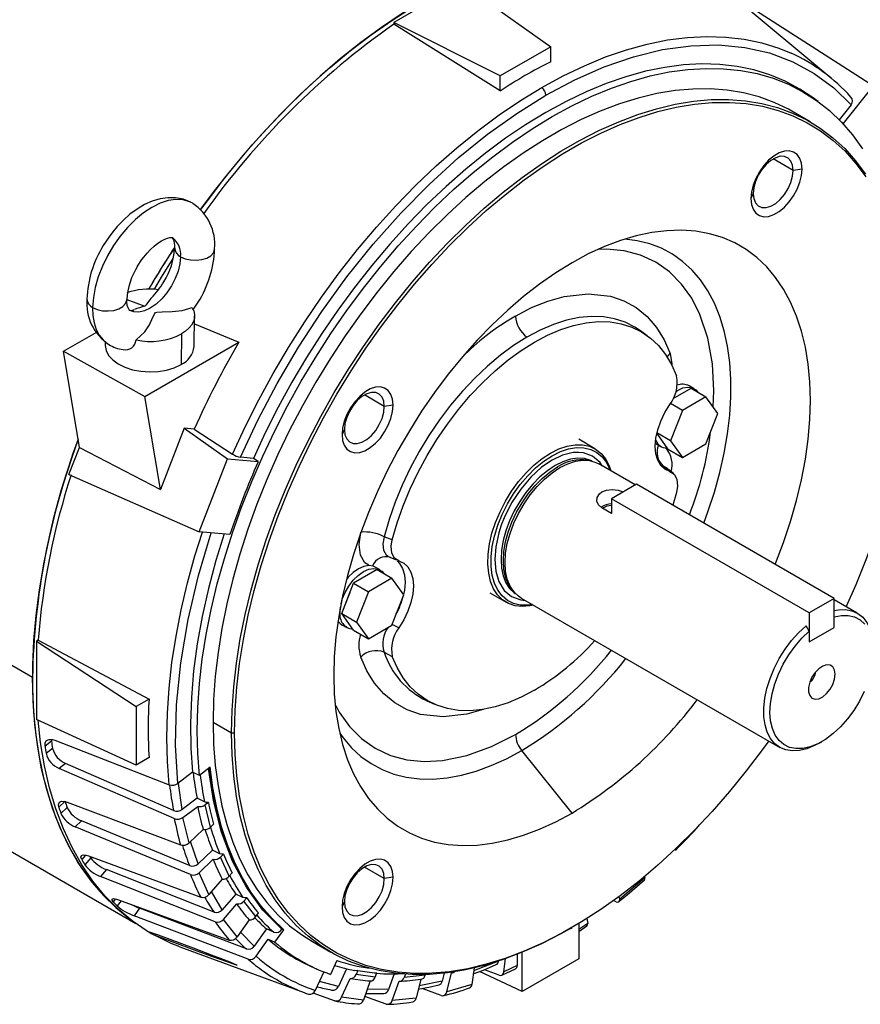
# Model space of a CAD drawing. Header units: inches. Extents: x 0 to 66, y 0 to 51.
# Tile 19 of 22: x 54.8 to 62.2, y 28.3 to 37. Entities that reach past the tile are written whole.
import ezdxf

# ---------------------------------------------------------------- set-up
doc = ezdxf.new("R2010")
doc.units = ezdxf.units.IN
doc.header["$LTSCALE"] = 6
doc.header["$MEASUREMENT"] = 0

msp = doc.modelspace()

# ---------------------------------------------------------------- linework, layer by layer
for p, q in [((58.6989, 37.3501), (58.0984, 37.0034)), ((58.6989, 37.3501), (59.4902, 36.7882)), ((61.9828, 36.5045), (61.0807, 37.2564)), ((61.2317, 37.1586), (62.3528, 36.441)), ((59.0414, 36.5291), (58.0984, 37.0034)), ((58.0984, 37.0034), (58.0984, 36.987)), ((59.0414, 36.3958), (58.0984, 36.987)), ((59.4902, 36.7882), (59.0414, 36.5291)), ((59.4902, 36.6549), (59.4902, 36.7882)), ((59.0414, 36.3958), (59.0414, 36.5291)), ((62.082, 36.1042), (62.3528, 36.441)), ((61.8601, 36.3019), (61.808, 36.3398)), ((62.1537, 36.2743), (62.0466, 36.1411)), ((61.7901, 36.1225), (61.6273, 36.2165)), ((61.6399, 35.6917), (61.4631, 35.7937)), ((61.718, 35.7037), (61.6399, 35.6917)), ((61.2864, 35.4876), (61.2655, 35.4425)), ((55.7325, 34.5478), (55.8916, 34.4893)), ((56.3183, 34.4517), (56.365, 34.5231)), ((56.3285, 34.131), (56.3326, 34.4019)), ((56.3316, 34.333), (56.7256, 34.1683)), ((55.1704, 34.0881), (55.4595, 34.255)), ((56.2173, 34.2416), (56.2132, 33.9707)), ((60.3466, 34.2264), (60.2855, 34.271)), ((55.5416, 34.1692), (55.5412, 34.143)), ((55.8931, 33.6878), (56.7256, 34.1683)), ((55.1704, 34.0881), (55.8931, 33.6878)), ((55.313, 33.2365), (55.1704, 34.0881)), ((60.7622, 33.7566), (60.7177, 33.7823)), ((58.0149, 33.599), (57.8381, 33.7011)), ((60.5772, 33.6689), (60.7358, 33.7605)), ((60.7358, 33.7605), (60.8666, 33.685)), ((56.0311, 32.8638), (55.8931, 33.6878)), ((58.093, 33.6111), (58.0149, 33.599)), ((60.6577, 33.5644), (60.5515, 33.6256)), ((60.8666, 33.685), (60.6577, 33.5644)), ((60.9711, 33.5363), (60.8666, 33.685)), ((60.6577, 33.5644), (60.5532, 33.2951)), ((60.8666, 33.2671), (60.9711, 33.5363)), ((50.9055, 33.5035), (54.8965, 31.1995)), ((56.2416, 33.4064), (56.0311, 32.8638)), ((56.3307, 33.3984), (56.2416, 33.4064)), ((56.2416, 33.4064), (56.6243, 33.134)), ((56.3307, 33.3984), (56.6697, 33.177)), ((57.6614, 33.3949), (57.6405, 33.3498)), ((60.4304, 33.3592), (60.5268, 33.222)), ((60.5532, 33.2951), (60.4318, 33.3652)), ((59.8817, 33.2249), (59.7383, 33.3077)), ((60.4179, 33.2737), (60.4224, 33.2709)), ((60.4226, 33.2708), (60.467, 33.2452)), ((60.5532, 33.2951), (60.6577, 33.1464)), ((60.6577, 33.1464), (60.8666, 33.2671)), ((55.2197, 32.9961), (55.313, 33.2365)), ((55.313, 33.2365), (56.0311, 32.8638)), ((60.5268, 33.222), (60.6577, 33.1464)), ((56.3737, 32.4883), (56.6243, 33.134)), ((56.6243, 33.134), (56.8971, 33.1097)), ((56.8542, 33.1387), (56.7398, 33.149)), ((56.8971, 33.1097), (56.8542, 33.1387)), ((59.8444, 33.1179), (59.8205, 33.1227)), ((60.2404, 32.9037), (59.9158, 33.0911)), ((55.2197, 32.9961), (56.3737, 32.4883)), ((60.4858, 33.0703), (60.4661, 33.0769)), ((60.4858, 33.0703), (60.5468, 33.023)), ((60.5164, 33.0526), (60.4858, 33.0703)), ((60.5781, 33.0062), (60.5152, 33.0556)), ((60.517, 33.0541), (60.517, 33.0536)), ((60.2493, 32.9088), (60.0284, 32.7812)), ((62.003, 31.8965), (60.2493, 32.9088)), ((60.6045, 32.8377), (60.5718, 32.7227)), ((61.782, 31.7689), (60.0284, 32.7812)), ((60.0284, 32.7812), (60.0284, 32.6513)), ((60.0284, 32.6513), (59.9437, 32.7002)), ((56.6465, 32.4639), (56.3737, 32.4883)), ((58.0858, 32.4155), (58.013, 32.4444)), ((58.0429, 32.2679), (58.0447, 32.2718)), ((58.0447, 32.2717), (58.1212, 32.2403)), ((57.9519, 32.1534), (57.743, 32.0328)), ((57.9784, 32.1495), (57.934, 32.1751)), ((57.9519, 32.1534), (58.0827, 32.0779)), ((58.0827, 32.0779), (57.8738, 31.9572)), ((58.1872, 31.9292), (58.0827, 32.0779)), ((57.6385, 31.7635), (57.743, 32.0328)), ((57.743, 32.0328), (57.8738, 31.9572)), ((57.8738, 31.9572), (57.7693, 31.688)), ((59.1532, 31.9669), (59.1694, 31.9486)), ((58.0827, 31.66), (58.1872, 31.9292)), ((58.952, 31.9455), (59.0953, 31.8628)), ((59.1748, 31.9411), (59.1793, 31.938)), ((59.2283, 31.9002), (61.5209, 30.5768)), ((62.003, 31.8965), (61.782, 31.7689)), ((62.003, 31.6409), (62.003, 31.8965)), ((62.2083, 31.7676), (62.003, 31.8861)), ((50.8884, 31.858), (55.8131, 29.015)), ((57.6219, 31.7732), (57.6176, 31.7758)), ((57.6219, 31.7732), (57.6255, 31.8199)), ((57.6385, 31.7635), (57.7693, 31.688)), ((57.743, 31.6149), (57.6385, 31.7635)), ((57.7693, 31.688), (57.8738, 31.5393)), ((61.782, 31.7689), (61.782, 31.5133)), ((57.6386, 31.6638), (57.6831, 31.6381)), ((57.743, 31.6149), (57.8738, 31.5393)), ((57.8738, 31.5393), (58.0827, 31.66)), ((58.1435, 31.6357), (58.0861, 31.6669)), ((61.782, 31.6059), (61.7541, 31.6551)), ((61.782, 31.5133), (62.003, 31.6409)), ((54.9457, 31.5264), (54.9315, 31.5182)), ((54.9315, 31.5182), (55.8138, 30.9387)), ((54.9315, 31.5182), (54.9315, 30.8248)), ((54.9457, 31.5264), (55.9293, 31.0054)), ((61.782, 31.5133), (61.782, 31.5133)), ((58.013, 31.4217), (58.0858, 31.3837)), ((55.9293, 31.0054), (55.8138, 30.9387)), ((58.3915, 30.99), (58.4606, 30.9594)), ((55.8138, 30.9387), (55.8138, 30.4205)), ((55.8138, 30.4205), (54.9315, 30.8248)), ((56.4972, 30.8009), (56.6601, 30.7069)), ((55.094, 30.6415), (56.1088, 30.2453)), ((56.6601, 30.7069), (56.6879, 30.7069)), ((55.0645, 30.631), (55.0072, 30.5874)), ((55.074, 30.5675), (55.0167, 30.524)), ((61.8647, 30.6108), (61.8925, 30.6269)), ((55.9293, 30.4872), (55.8138, 30.4205)), ((59.6792, 29.9943), (59.2338, 30.5484)), ((55.1886, 30.4346), (55.1313, 30.391)), ((56.1534, 29.9457), (55.1313, 30.391)), ((56.147, 30.017), (55.1886, 30.4346)), ((56.4723, 30.4019), (56.376, 30.3287)), ((56.3157, 30.3556), (56.1855, 30.2567)), ((56.376, 30.3287), (56.3157, 30.3556)), ((56.2241, 30.0264), (56.1898, 30.2565)), ((56.3561, 30.1267), (56.2241, 30.0264)), ((56.4208, 30.0948), (56.3561, 30.1267)), ((55.1846, 30.0994), (55.1294, 30.0468)), ((55.2033, 30.0438), (55.1481, 29.9913)), ((55.2021, 30.0915), (56.2086, 29.7119)), ((56.2304, 29.955), (56.3606, 30.054)), ((56.4555, 30.0881), (56.4275, 30.0668)), ((56.4742, 29.8692), (56.4275, 30.0668)), ((56.2837, 29.7295), (56.2304, 29.955)), ((55.331, 29.9246), (55.2758, 29.872)), ((56.2968, 29.4494), (55.2758, 29.872)), ((56.2884, 29.5283), (55.331, 29.9246)), ((56.4742, 29.8692), (56.5011, 29.8949)), ((56.4091, 29.8489), (56.2837, 29.7295)), ((56.364, 29.5443), (56.2974, 29.7426)), ((55.3667, 29.6221), (55.3329, 29.5827)), ((55.412, 29.5967), (55.3603, 29.5364)), ((55.3918, 29.6156), (56.3874, 29.2492)), ((56.4911, 29.6653), (56.364, 29.5443)), ((56.556, 29.6344), (56.4911, 29.6653)), ((56.5903, 29.6294), (56.5634, 29.6037)), ((56.6399, 29.4346), (56.5634, 29.6037)), ((56.3725, 29.4653), (56.4978, 29.5847)), ((58.0149, 29.413), (57.8381, 29.515)), ((55.5518, 29.493), (55.5001, 29.4327)), ((56.5169, 29.0305), (55.5001, 29.4327)), ((56.5053, 29.1158), (55.5518, 29.493)), ((56.4598, 29.2722), (56.3725, 29.4653)), ((56.6399, 29.4346), (56.6652, 29.464)), ((58.093, 29.425), (58.0149, 29.413)), ((60.3235, 29.4215), (60.1016, 29.2318)), ((60.3206, 29.4301), (60.3235, 29.4215)), ((56.5772, 29.4091), (56.4598, 29.2722)), ((56.5785, 29.1374), (56.4828, 29.2991)), ((56.6976, 29.2762), (56.5785, 29.1374)), ((56.7623, 29.2462), (56.6976, 29.2762)), ((56.7962, 29.2427), (56.7709, 29.2132)), ((60.1016, 29.2318), (60.0981, 29.2554)), ((55.6314, 29.2331), (55.6126, 29.2066)), ((55.6812, 29.2174), (55.6482, 29.1707)), ((55.6585, 29.2257), (56.6405, 28.8689)), ((56.5902, 29.052), (56.7076, 29.1889)), ((56.8754, 29.0767), (56.7709, 29.2132)), ((57.6614, 29.2089), (57.6405, 29.1638)), ((60.0712, 29.2084), (60.0429, 29.2199)), ((55.7342, 29.0743), (55.7727, 29.0449)), ((55.8456, 29.1503), (55.7987, 29.0838)), ((56.8082, 28.6991), (55.7987, 29.0838)), ((56.7923, 28.7896), (55.8456, 29.1503)), ((56.8754, 29.0767), (56.8983, 29.1092)), ((56.7094, 28.8961), (56.5902, 29.052)), ((56.8161, 29.0471), (56.7094, 28.8961)), ((59.6658, 28.9718), (59.6797, 28.9798)), ((59.8179, 29.0162), (59.7391, 28.962)), ((59.7391, 29.0148), (59.7391, 28.7022)), ((59.7391, 28.9435), (59.8117, 28.994)), ((59.8115, 29.0593), (59.8179, 29.0162)), ((55.9825, 28.9087), (55.9889, 28.9215)), ((56.8623, 28.8158), (56.7401, 28.9395)), ((56.9704, 28.9689), (56.8623, 28.8158)), ((57.0349, 28.9398), (56.9704, 28.9689)), ((57.0454, 28.8489), (57.1243, 28.9606)), ((57.1097, 28.9683), (57.1074, 28.9649)), ((57.1097, 28.9683), (57.1243, 28.9606)), ((56.2038, 28.8084), (57.306, 28.4032)), ((56.8783, 28.7253), (56.9849, 28.8763)), ((56.9849, 28.8763), (57.0454, 28.8489)), ((57.3776, 28.8551), (57.5405, 28.7611)), ((59.1926, 28.7418), (59.1926, 28.6423)), ((59.238, 28.4129), (59.238, 28.7601)), ((57.3612, 28.6369), (57.4201, 28.6108)), ((57.5953, 28.6886), (57.538, 28.5645)), ((59.0264, 28.681), (58.807, 28.5945)), ((59.0265, 28.682), (59.0264, 28.681)), ((59.0756, 28.5877), (59.0904, 28.7037)), ((59.1926, 28.6423), (59.0756, 28.5877)), ((59.7391, 28.7022), (59.238, 28.4129)), ((57.4789, 28.5863), (57.4031, 28.4222)), ((57.6804, 28.6144), (57.6081, 28.4577)), ((57.7812, 28.5993), (57.7646, 28.5632)), ((57.935, 28.541), (57.7646, 28.5632)), ((57.935, 28.541), (57.9479, 28.5776)), ((58.1011, 28.5702), (58.0518, 28.4301)), ((58.202, 28.5659), (58.1922, 28.5382)), ((58.3769, 28.5564), (58.1922, 28.5382)), ((58.3769, 28.5564), (58.3785, 28.5629)), ((58.5454, 28.575), (58.5285, 28.5051)), ((58.57, 28.4092), (58.6108, 28.5775)), ((58.8105, 28.6214), (58.792, 28.4758)), ((59.238, 28.4129), (58.8593, 28.5894)), ((59.0323, 28.5571), (58.9021, 28.6059)), ((59.0562, 28.5574), (59.1779, 28.6146)), ((57.6081, 28.4577), (57.4399, 28.5017)), ((57.6355, 28.3614), (57.713, 28.5292)), ((57.8899, 28.5061), (57.8301, 28.336)), ((58.086, 28.3332), (58.1458, 28.5033)), ((58.3376, 28.5223), (58.2969, 28.354)), ((58.5285, 28.5051), (58.3234, 28.4637)), ((58.792, 28.4758), (58.57, 28.4092)), ((57.5744, 28.3295), (57.3844, 28.3988)), ((58.0304, 28.3004), (57.8417, 28.3689)), ((58.0518, 28.4301), (57.8639, 28.4322)), ((58.5204, 28.3769), (58.3509, 28.439)), ((57.8301, 28.336), (57.6355, 28.3614)), ((58.2969, 28.354), (58.086, 28.3332))]:
    msp.add_line(p, q)
at = {"flags": 128}
for points in [[(58.3569, 37.1944), (58.1727, 37.0824), (57.9889, 36.9594), (57.8063, 36.8257), (57.6252, 36.6817), (57.4461, 36.5278), (57.2697, 36.3645), (57.0963, 36.1922), (56.9265, 36.0115), (56.7608, 35.8227), (56.5996, 35.6265), (56.4433, 35.4235), (56.3862, 35.3457)], [(56.3868, 35.3449), (56.5214, 35.525), (56.6802, 35.7247), (56.8436, 35.9171), (57.0114, 36.1019), (57.183, 36.2784), (57.3579, 36.4462), (57.5356, 36.6048), (57.7157, 36.7537), (57.8976, 36.8926), (58.0808, 37.0209), (58.2648, 37.1385)], [(59.4108, 36.4268), (59.6003, 36.5299), (59.7892, 36.6202), (59.9768, 36.6975), (60.1626, 36.7613), (60.346, 36.8116), (60.5263, 36.8481), (60.7029, 36.8708), (60.8754, 36.8795), (61.0431, 36.8743), (61.2055, 36.8552), (61.3621, 36.8222), (61.5123, 36.7754), (61.6216, 36.7309)], [(59.4468, 36.3583), (59.7049, 36.4955), (59.9643, 36.6096), (60.2232, 36.6989), (60.4808, 36.7622), (60.7326, 36.7976), (60.9766, 36.8046), (61.2101, 36.7828), (61.4311, 36.7327), (61.6378, 36.655), (61.8272, 36.5519), (61.9994, 36.4244), (62.1537, 36.2743)], [(56.376, 30.3287), (56.3614, 30.5232), (56.3567, 30.724), (56.3618, 30.9305), (56.3768, 31.1421), (56.4017, 31.358), (56.4362, 31.5776), (56.4804, 31.8002), (56.5341, 32.0252), (56.5972, 32.2517), (56.6693, 32.4792), (56.7504, 32.7068), (56.8401, 32.9339), (56.9382, 33.1597), (57.0443, 33.3836), (57.1581, 33.6048), (57.2793, 33.8226), (57.4075, 34.0364), (57.5423, 34.2455), (57.6832, 34.4492), (57.8299, 34.6469), (57.9818, 34.838), (58.1385, 35.0218), (58.2995, 35.1979), (58.4642, 35.3655), (58.6322, 35.5243), (58.803, 35.6737), (58.9759, 35.8132), (59.1505, 35.9425), (59.3262, 36.061), (59.5025, 36.1685), (59.6787, 36.2645), (59.8544, 36.3488), (60.029, 36.4212), (60.2019, 36.4813), (60.3727, 36.5291), (60.5407, 36.5643), (60.7054, 36.5868), (60.8664, 36.5966), (61.0231, 36.5937), (61.175, 36.578), (61.3217, 36.5496), (61.4626, 36.5086), (61.5974, 36.4551), (61.7256, 36.3894), (61.8468, 36.3115), (61.9606, 36.2217), (62.0667, 36.1204), (62.1648, 36.0078), (62.2545, 35.8842)], [(61.808, 36.3398), (61.6979, 36.413), (61.569, 36.4822), (61.4332, 36.5387), (61.2911, 36.5824), (61.143, 36.6132), (60.9894, 36.6308), (60.8308, 36.6354), (60.6677, 36.6268), (60.5007, 36.6051), (60.3303, 36.5703), (60.1571, 36.5226), (59.9815, 36.4621), (59.8042, 36.3891), (59.6258, 36.3037), (59.4468, 36.2062), (59.2678, 36.097), (59.0893, 35.9764), (58.912, 35.8447), (58.7365, 35.7025), (58.5632, 35.5502), (58.3928, 35.3882), (58.2258, 35.2171), (58.0628, 35.0374), (57.9042, 34.8498), (57.7506, 34.6548), (57.6025, 34.4531), (57.4603, 34.2452), (57.3246, 34.032), (57.1957, 33.814), (57.0741, 33.592), (56.9601, 33.3666), (56.8542, 33.1387)], [(61.6273, 36.2165), (61.5969, 36.2336), (61.4704, 36.2946), (61.3376, 36.3433), (61.1987, 36.3797), (61.0543, 36.4035), (60.9049, 36.4147), (60.7509, 36.4132), (60.5928, 36.3991), (60.4311, 36.3724), (60.2664, 36.3331), (60.0993, 36.2815), (59.9301, 36.2177), (59.7596, 36.1418), (59.5883, 36.0542), (59.4166, 35.9552), (59.2453, 35.8449), (59.0748, 35.7239), (58.9056, 35.5925), (58.7385, 35.4511), (58.5738, 35.3002), (58.4121, 35.1402), (58.254, 34.9718), (58.1, 34.7955), (57.9506, 34.6117), (57.8062, 34.4212), (57.6673, 34.2246), (57.5345, 34.0224), (57.408, 33.8154), (57.2884, 33.6042), (57.176, 33.3895), (57.0712, 33.1721), (56.9743, 32.9525), (56.8857, 32.7316), (56.8056, 32.5101), (56.7343, 32.2887), (56.672, 32.068), (56.619, 31.8489), (56.5753, 31.632), (56.5413, 31.4181), (56.5168, 31.2078), (56.5021, 31.0019), (56.4972, 30.8009)], [(56.6697, 33.177), (56.7814, 33.4183), (56.9015, 33.657), (57.0299, 33.8922), (57.166, 34.1231), (57.3093, 34.3491), (57.4596, 34.5693), (57.6161, 34.7831), (57.7785, 34.9897), (57.9462, 35.1886), (58.1187, 35.379), (58.2954, 35.5603), (58.4757, 35.7319), (58.659, 35.8933), (58.8448, 36.044), (59.0325, 36.1834), (59.2213, 36.3111), (59.4108, 36.4268)], [(56.6601, 30.7069), (56.665, 30.9079), (56.6797, 31.1138), (56.7041, 31.3241), (56.7382, 31.538), (56.7818, 31.7549), (56.8349, 31.974), (56.8971, 32.1947), (56.9684, 32.4161), (57.0485, 32.6376), (57.1372, 32.8585), (57.234, 33.0781), (57.3389, 33.2955), (57.4513, 33.5102), (57.5709, 33.7214), (57.6973, 33.9284), (57.8302, 34.1305), (57.969, 34.3272), (58.1134, 34.5177), (58.2629, 34.7014), (58.4169, 34.8778), (58.575, 35.0462), (58.7366, 35.2061), (58.9013, 35.3571), (59.0685, 35.4985), (59.2376, 35.6299), (59.4081, 35.7509), (59.5795, 35.8611), (59.7511, 35.9602), (59.9225, 36.0478), (60.093, 36.1237), (60.2621, 36.1875), (60.4293, 36.2391), (60.594, 36.2784), (60.7556, 36.3051), (60.9137, 36.3192), (61.0677, 36.3207), (61.2172, 36.3095), (61.3616, 36.2857), (61.5004, 36.2493), (61.6333, 36.2006), (61.7597, 36.1396), (61.8794, 36.0665), (61.9918, 35.9816), (62.0966, 35.8851), (62.1934, 35.7774), (62.2821, 35.6589)], [(56.7398, 33.149), (56.8942, 33.4772), (57.0664, 33.8035), (57.2558, 34.1254), (57.4625, 34.4417), (57.6834, 34.7469), (57.917, 35.0383), (58.1609, 35.313), (58.4127, 35.5683), (58.6704, 35.8025), (58.9292, 36.0121), (59.1887, 36.1976), (59.4468, 36.3583)], [(56.6879, 30.7069), (56.6928, 30.9069), (56.7074, 31.1119), (56.7318, 31.3212), (56.7657, 31.5342), (56.8091, 31.75), (56.8619, 31.9681), (56.9239, 32.1878), (56.9949, 32.4082), (57.0746, 32.6287), (57.1628, 32.8486), (57.2592, 33.0671), (57.3636, 33.2835), (57.4754, 33.4972), (57.5945, 33.7074), (57.7204, 33.9135), (57.8526, 34.1147), (57.9908, 34.3104), (58.1345, 34.5001), (58.2833, 34.6829), (58.4366, 34.8585), (58.594, 35.0261), (58.7549, 35.1853), (58.9188, 35.3355), (59.0852, 35.4763), (59.2535, 35.6071), (59.4232, 35.7275), (59.5938, 35.8373), (59.7646, 35.9359), (59.9352, 36.0231), (60.1049, 36.0986), (60.2733, 36.1621), (60.4397, 36.2135), (60.6036, 36.2525), (60.7645, 36.2791), (60.9219, 36.2932), (61.0752, 36.2947), (61.2239, 36.2835), (61.3676, 36.2598), (61.5058, 36.2237), (61.6381, 36.1751), (61.764, 36.1144), (61.883, 36.0417), (61.9949, 35.9571), (62.0992, 35.8611), (62.1957, 35.754), (62.2839, 35.636)], [(61.718, 35.7037), (61.7131, 35.7552), (61.6984, 35.7987), (61.6748, 35.8324), (61.6431, 35.8547), (61.6049, 35.8647), (61.5617, 35.862), (61.5154, 35.8466), (61.4681, 35.8193), (61.4218, 35.7812), (61.3786, 35.7341), (61.3403, 35.6799), (61.3087, 35.621), (61.285, 35.5601), (61.2704, 35.4997), (61.2655, 35.4425)], [(61.6399, 35.6917), (61.6348, 35.7375), (61.6197, 35.7748), (61.5955, 35.8014), (61.5636, 35.8156), (61.5258, 35.8167), (61.4845, 35.8046), (61.4418, 35.78), (61.4005, 35.7443), (61.3627, 35.6996), (61.3308, 35.6486), (61.3066, 35.5941), (61.2915, 35.5394), (61.2864, 35.4876)], [(61.2655, 35.4425), (61.2704, 35.391), (61.285, 35.3475), (61.3087, 35.3138), (61.3403, 35.2915), (61.3786, 35.2815), (61.4218, 35.2842), (61.4681, 35.2996), (61.5154, 35.3269), (61.5617, 35.365), (61.6049, 35.4121), (61.6431, 35.4663), (61.6748, 35.5252), (61.6984, 35.5862), (61.7131, 35.6466), (61.718, 35.7037)], [(61.2864, 35.4876), (61.2915, 35.4417), (61.3066, 35.4044), (61.3308, 35.3779), (61.3627, 35.3636), (61.4005, 35.3625), (61.4418, 35.3747), (61.4845, 35.3993), (61.5258, 35.4349), (61.5636, 35.4796), (61.5955, 35.5306), (61.6197, 35.5851), (61.6348, 35.6398), (61.6399, 35.6917)], [(56.3005, 35.409), (56.297, 35.4112), (56.2342, 35.436), (56.164, 35.4493), (56.0973, 35.45), (56.0282, 35.4399), (55.9583, 35.4191), (55.8893, 35.3883), (55.8228, 35.3489), (55.7604, 35.3029), (55.7029, 35.2521), (55.6468, 35.1936), (55.6085, 35.1479), (55.5757, 35.1043), (55.5241, 35.0255)], [(56.3175, 35.3999), (56.2886, 35.4144), (56.2306, 35.4309), (56.1667, 35.434), (56.0983, 35.4236), (56.0268, 35.4), (55.9536, 35.3637), (55.8802, 35.3154), (55.8081, 35.2561), (55.7388, 35.1869), (55.6737, 35.1094), (55.6141, 35.025), (55.5612, 34.9356), (55.5162, 34.8428), (55.4798, 34.7487), (55.4529, 34.6551), (55.4361, 34.5639), (55.4296, 34.477)], [(55.8283, 34.8438), (55.8665, 34.9018), (55.8833, 34.9241), (55.9121, 34.9587), (55.9425, 34.9908), (55.975, 35.0206), (56.0078, 35.0461), (56.0394, 35.0666), (56.0683, 35.0814), (56.0932, 35.0909), (56.113, 35.0956), (56.1268, 35.0967), (56.1342, 35.096), (56.1364, 35.0954), (56.1366, 35.0951)], [(61.4802, 32.1983), (61.4842, 32.2083), (61.5549, 32.3943), (61.6169, 32.5804), (61.6698, 32.766), (61.7134, 32.9499), (61.7476, 33.1315), (61.7721, 33.3098), (61.7868, 33.484), (61.7918, 33.6533), (61.7868, 33.8169), (61.7721, 33.9741), (61.7476, 34.1241), (61.7134, 34.2662), (61.6698, 34.3998), (61.6169, 34.5242), (61.5549, 34.6389), (61.4842, 34.7433), (61.4051, 34.8369), (61.3179, 34.9193), (61.2231, 34.9901), (61.1211, 35.049), (61.0124, 35.0957), (60.8975, 35.13), (60.7769, 35.1517), (60.6511, 35.1608), (60.5209, 35.1571), (60.3867, 35.1408), (60.2492, 35.1118), (60.109, 35.0703), (59.9669, 35.0166), (59.8234, 34.9508), (59.6792, 34.8732)], [(60.847, 32.5638), (60.8839, 32.6638), (60.9414, 32.8387), (60.9898, 33.0128), (61.0288, 33.1852), (61.0583, 33.355), (61.078, 33.5212), (61.0879, 33.683), (61.0879, 33.8395), (61.078, 33.9899), (61.0583, 34.1333), (61.0288, 34.2691), (60.9898, 34.3964), (60.9414, 34.5146), (60.8839, 34.6231), (60.8175, 34.7213), (60.7428, 34.8086), (60.6599, 34.8847), (60.5695, 34.949), (60.4719, 35.0013), (60.3678, 35.0413), (60.2575, 35.0687), (60.148, 35.083)], [(56.209, 34.9269), (56.2031, 34.865), (56.1871, 34.7995), (56.1619, 34.7331), (56.1283, 34.6682), (56.0877, 34.6074), (56.0415, 34.553), (55.9916, 34.5072), (55.94, 34.4716), (55.8884, 34.4476), (55.8391, 34.4362), (55.7938, 34.4378), (55.7543, 34.4523), (55.753, 34.453)], [(56.209, 34.9269), (56.2494, 34.9088), (56.2966, 34.898), (56.3469, 34.8954), (56.3962, 34.9012), (56.4405, 34.9149), (56.4761, 34.9355), (56.5003, 34.9612), (56.511, 34.9901), (56.5115, 34.9962)], [(60.9297, 33.5952), (60.9371, 33.7384), (60.924, 33.978), (60.8834, 34.2054), (60.8136, 34.4148), (60.7406, 34.5579), (60.6503, 34.6844), (60.5437, 34.7916), (60.4219, 34.8773), (60.2868, 34.9399), (60.1406, 34.9787), (59.986, 34.9936), (59.9165, 34.99)], [(55.9766, 34.6377), (56.0405, 34.7449), (56.1434, 34.9103)], [(59.6792, 34.8732), (59.5351, 34.7843), (59.3916, 34.6844), (59.2494, 34.5741), (59.1093, 34.4537), (58.9718, 34.324), (58.8376, 34.1854), (58.7073, 34.0387), (58.5816, 33.8844), (58.461, 33.7235), (58.346, 33.5565), (58.2373, 33.3842), (58.1353, 33.2075), (58.0405, 33.0273), (57.9534, 32.8442), (57.8742, 32.6593), (57.8036, 32.4733), (57.7416, 32.2871), (57.6887, 32.1016), (57.645, 31.9176), (57.6109, 31.7361), (57.5864, 31.5578), (57.5716, 31.3835), (57.5667, 31.2142), (57.5716, 31.0506), (57.5864, 30.8934), (57.6109, 30.7434), (57.645, 30.6013), (57.6887, 30.4677), (57.7416, 30.3433), (57.8036, 30.2286), (57.8742, 30.1243), (57.9534, 30.0307), (58.0405, 29.9482), (58.1353, 29.8774), (58.2373, 29.8185), (58.346, 29.7718), (58.461, 29.7375), (58.5816, 29.7158), (58.7073, 29.7067), (58.8376, 29.7104), (58.9718, 29.7268), (59.1093, 29.7557), (59.2494, 29.7972), (59.3916, 29.851), (59.5351, 29.9168), (59.6792, 29.9943)], [(59.1781, 34.4008), (59.3211, 34.4752), (59.4653, 34.5335), (59.609, 34.5741), (59.8208, 34.5988), (60.0191, 34.5767), (60.1397, 34.5359), (60.249, 34.4751), (60.3458, 34.3955), (60.4279, 34.3002), (60.4958, 34.1905), (60.5497, 34.0684)], [(55.4296, 34.477), (55.4699, 34.4588), (55.5172, 34.448), (55.5674, 34.4454), (55.6167, 34.4512), (55.661, 34.4649), (55.6966, 34.4855), (55.7208, 34.5112), (55.7315, 34.5401), (55.732, 34.5473)], [(55.9509, 34.5609), (55.945, 34.5559), (55.9153, 34.5166), (55.9036, 34.4994), (55.8949, 34.4914), (55.8916, 34.4893)], [(55.4296, 34.477), (55.4324, 34.4058), (55.4433, 34.3404), (55.462, 34.2818), (55.4883, 34.2308), (55.5216, 34.1883), (55.5615, 34.155), (55.5717, 34.1486)], [(55.8141, 34.1898), (55.8918, 34.2595), (55.934, 34.323), (55.9641, 34.3912), (55.9794, 34.4241), (55.9877, 34.4316), (55.9995, 34.4359), (56.0454, 34.4385), (56.1358, 34.4406), (56.2223, 34.4502), (56.3123, 34.4774)], [(56.3123, 34.4774), (56.326, 34.4463), (56.3322, 34.4145), (56.331, 34.3825), (56.3222, 34.351), (56.306, 34.3206), (56.2829, 34.2919), (56.2531, 34.2653), (56.2173, 34.2416)], [(60.2855, 34.271), (60.2365, 34.3034), (60.1499, 34.3465), (60.0565, 34.3765), (59.9571, 34.3932), (59.8525, 34.3964), (59.7434, 34.3863), (59.6307, 34.3627), (59.5152, 34.3259), (59.398, 34.2762), (59.2798, 34.214)], [(58.0858, 32.4155), (58.1299, 32.5666), (58.1833, 32.7181), (58.2457, 32.8689), (58.3165, 33.0178), (58.3953, 33.1637), (58.4815, 33.3054), (58.5743, 33.442), (58.673, 33.5722), (58.7769, 33.6952), (58.8852, 33.8099), (58.9971, 33.9155), (59.1116, 34.0111), (59.2279, 34.0961), (59.3452, 34.1697), (59.4624, 34.2314), (59.5787, 34.2808), (59.6933, 34.3174), (59.8051, 34.3409), (59.9134, 34.3513), (60.0173, 34.3483), (60.1161, 34.332), (60.2089, 34.3026), (60.295, 34.2603), (60.3738, 34.2054), (60.4447, 34.1383), (60.507, 34.0595), (60.5605, 33.9697), (60.6045, 33.8696)], [(55.5412, 34.143), (55.5412, 34.141), (55.5487, 34.0958), (55.5711, 34.0522), (55.6075, 34.0119), (55.6565, 33.9763), (55.7161, 33.947), (55.7842, 33.9249), (55.858, 33.911), (55.9348, 33.9058), (56.0116, 33.9095), (56.0855, 33.9219), (56.1535, 33.9426), (56.2132, 33.9707)], [(59.2798, 34.214), (59.1616, 34.1398), (59.0443, 34.0541), (58.9289, 33.9576), (58.8162, 33.851), (58.7071, 33.7352), (58.6024, 33.6111), (58.503, 33.4797), (58.4097, 33.3419), (58.3231, 33.1988), (58.2439, 33.0516), (58.1728, 32.9014), (58.1103, 32.7493), (58.0569, 32.5966), (58.013, 32.4444)], [(62.6705, 34.1606), (62.6656, 33.9606), (62.651, 33.7556), (62.6267, 33.5463), (62.5928, 33.3333), (62.5493, 33.1175), (62.4966, 32.8994), (62.4346, 32.6798), (62.3636, 32.4593), (62.2839, 32.2388), (62.1957, 32.019), (62.1102, 31.8243)], [(60.5234, 34.0347), (60.5322, 34.0483), (60.5497, 34.0684)], [(60.5497, 34.0684), (60.5652, 33.9768), (60.5633, 33.9604)], [(58.093, 33.6111), (58.0881, 33.6625), (58.0734, 33.706), (58.0498, 33.7397), (58.0181, 33.762), (57.9799, 33.772), (57.9367, 33.7693), (57.8904, 33.754), (57.8431, 33.7266), (57.7968, 33.6886), (57.7536, 33.6414), (57.7153, 33.5872), (57.6837, 33.5283), (57.66, 33.4674), (57.6454, 33.407), (57.6405, 33.3498)], [(58.0149, 33.599), (58.0098, 33.6449), (57.9947, 33.6822), (57.9705, 33.7087), (57.9386, 33.7229), (57.9008, 33.724), (57.8595, 33.7119), (57.8168, 33.6873), (57.7755, 33.6516), (57.7377, 33.607), (57.7058, 33.5559), (57.6816, 33.5014), (57.6665, 33.4467), (57.6614, 33.3949)], [(60.5996, 33.7327), (60.6146, 33.742), (60.6611, 33.7628), (60.7052, 33.7704), (60.7448, 33.7645), (60.7779, 33.7454), (60.7951, 33.7263)], [(57.6405, 33.3498), (57.6454, 33.2983), (57.66, 33.2548), (57.6837, 33.2212), (57.7153, 33.1989), (57.7536, 33.1888), (57.7968, 33.1916), (57.8431, 33.2069), (57.8904, 33.2342), (57.9367, 33.2723), (57.9799, 33.3195), (58.0181, 33.3737), (58.0498, 33.4325), (58.0734, 33.4935), (58.0881, 33.5539), (58.093, 33.6111)], [(60.5468, 33.023), (60.5023, 33.0433), (60.4659, 33.0771), (60.439, 33.1232), (60.4225, 33.1799), (60.417, 33.2454), (60.4225, 33.3172), (60.439, 33.3931), (60.4659, 33.4702), (60.5023, 33.5459), (60.5468, 33.6176)], [(57.6614, 33.3949), (57.6665, 33.349), (57.6816, 33.3117), (57.7058, 33.2852), (57.7377, 33.271), (57.7755, 33.2699), (57.8168, 33.282), (57.8595, 33.3066), (57.9008, 33.3423), (57.9386, 33.3869), (57.9705, 33.438), (57.9947, 33.4924), (58.0098, 33.5472), (58.0149, 33.599)], [(55.3007, 33.3098), (55.2439, 33.1481), (55.1677, 32.9103), (55.1006, 32.6734), (55.0427, 32.4379), (54.9942, 32.2046), (54.9553, 31.9741), (54.926, 31.747), (54.9064, 31.5241), (54.8966, 31.3059), (54.8966, 31.0931), (54.9064, 30.8863), (54.926, 30.686), (54.9553, 30.4928), (54.9942, 30.3073), (55.0427, 30.1299), (55.1006, 29.9613), (55.1677, 29.8018), (55.2439, 29.652), (55.3288, 29.5122), (55.4224, 29.3829), (55.5243, 29.2643), (55.6342, 29.157), (55.7342, 29.0743)], [(59.4885, 33.186), (59.5626, 33.2231), (59.6354, 33.248), (59.7056, 33.2604), (59.7719, 33.26), (59.8331, 33.2468), (59.8882, 33.221), (59.9362, 33.1832), (59.9762, 33.134), (60.0074, 33.0742), (60.0232, 33.029)], [(59.3357, 31.8382), (59.3061, 31.8319), (59.2377, 31.826), (59.1738, 31.8328), (59.1155, 31.8523), (59.0639, 31.8841), (59.0198, 31.9278), (58.9841, 31.9824), (58.9574, 32.047), (58.9402, 32.1205), (58.9327, 32.2016), (58.9352, 32.2887), (58.9476, 32.3805), (58.9696, 32.4751), (59.0009, 32.5709), (59.0408, 32.6663), (59.0888, 32.7595), (59.1439, 32.8489), (59.2051, 32.9328), (59.2714, 33.0097), (59.3416, 33.0784), (59.4144, 33.1375), (59.4885, 33.186)], [(59.5024, 33.1619), (59.5763, 33.1987), (59.6487, 33.2231), (59.7184, 33.2348), (59.7841, 33.2334), (59.8446, 33.219), (59.8987, 33.1919), (59.9454, 33.1526), (59.9838, 33.1018), (60.0133, 33.0404), (60.0159, 33.0332)], [(59.9454, 33.0739), (59.928, 33.1027), (59.8619, 33.1585), (59.7806, 33.1878), (59.7363, 33.1921), (59.6896, 33.1897), (59.5949, 33.1665), (59.5024, 33.1229)], [(59.3284, 31.8424), (59.2864, 31.8369), (59.2207, 31.8383), (59.1603, 31.8527), (59.1062, 31.8798), (59.0595, 31.9191), (59.0211, 31.9699), (58.9916, 32.0313), (58.9716, 32.102), (58.9615, 32.1808), (58.9615, 32.2663), (58.9716, 32.3568), (58.9916, 32.4506), (59.0211, 32.546), (59.0595, 32.6412), (59.1062, 32.7344), (59.1603, 32.824), (59.2207, 32.9081), (59.2864, 32.9854), (59.3562, 33.0542), (59.4286, 33.1134), (59.5024, 33.1619)], [(59.5024, 33.1229), (59.4099, 33.0597), (59.3153, 32.9737), (59.2242, 32.8666), (59.1429, 32.7434), (59.0769, 32.6114), (59.051, 32.5453), (59.0297, 32.479), (59.0025, 32.3541), (58.994, 32.2423), (59.0025, 32.1404), (59.0297, 32.0468), (59.0769, 31.9689), (59.1429, 31.9132), (59.2242, 31.8838), (59.2633, 31.88)], [(59.2283, 31.9002), (59.2046, 31.9159), (59.1631, 31.9561), (59.1298, 32.0072), (59.1056, 32.0682), (59.0908, 32.138), (59.0859, 32.215), (59.0908, 32.2978), (59.1056, 32.3845), (59.1298, 32.4736), (59.1631, 32.5631), (59.2046, 32.6512), (59.2537, 32.7361), (59.3092, 32.8162), (59.3701, 32.8897), (59.4351, 32.9552), (59.5028, 33.0114), (59.572, 33.057), (59.6412, 33.0912), (59.709, 33.1133), (59.774, 33.1229), (59.8349, 33.1196), (59.8904, 33.1037), (59.9158, 33.0911)], [(59.8585, 33.1146), (59.845, 33.1208), (59.7901, 33.1366), (59.7299, 33.1398), (59.6657, 33.1304), (59.5987, 33.1085), (59.5303, 33.0747)], [(59.5303, 33.0747), (59.4619, 33.0296), (59.3949, 32.9741), (59.3306, 32.9093), (59.2705, 32.8366), (59.2156, 32.7575), (59.1671, 32.6735), (59.126, 32.5864), (59.0931, 32.4979), (59.0692, 32.4099), (59.0546, 32.3241), (59.0497, 32.2423), (59.0546, 32.1662), (59.0692, 32.0972), (59.0931, 32.0369), (59.126, 31.9863), (59.1671, 31.9467), (59.1748, 31.9411)], [(59.1532, 31.9669), (59.147, 31.9742), (59.1141, 32.0248), (59.0901, 32.0851), (59.0756, 32.1541), (59.0707, 32.2302), (59.0756, 32.312), (59.0901, 32.3978), (59.1141, 32.4858), (59.147, 32.5743), (59.1881, 32.6614), (59.2365, 32.7454), (59.2914, 32.8245), (59.3516, 32.8972), (59.4159, 32.9619), (59.4829, 33.0175), (59.5512, 33.0626)], [(60.5468, 33.023), (60.5855, 32.9989), (60.6086, 32.9535), (60.6136, 32.8924), (60.6045, 32.8377)], [(59.9437, 32.7002), (59.9137, 32.7261), (59.8991, 32.7586), (59.9015, 32.7935), (59.9213, 32.8253), (59.9437, 32.8424), (59.9858, 32.8582), (60.0352, 32.8627), (60.0873, 32.8565), (60.134, 32.8422)], [(56.1088, 30.2453), (56.0928, 30.4503), (56.0872, 30.6619), (56.092, 30.8797), (56.1072, 31.1027), (56.1328, 31.3305), (56.1687, 31.5621), (56.2148, 31.797), (56.2709, 32.0344), (56.3368, 32.2736), (56.4031, 32.4857)], [(56.1855, 30.2567), (56.1651, 30.5956), (56.1731, 30.9535), (56.2098, 31.327), (56.2748, 31.7114), (56.3672, 32.1017), (56.4811, 32.4787)], [(57.8776, 32.1933), (57.8427, 32.2137), (57.8035, 32.2821), (57.791, 32.3757), (57.8066, 32.4849)], [(56.595, 32.4685), (56.5223, 32.2334), (56.4557, 31.9845), (56.4004, 31.7378), (56.3567, 31.4943), (56.3247, 31.2549), (56.3046, 31.0204), (56.2963, 30.7918), (56.3, 30.5699), (56.3157, 30.3556)], [(58.013, 32.4444), (58.001, 32.38), (58.0071, 32.3244), (58.0309, 32.2832), (58.0486, 32.2729)], [(58.1435, 32.2302), (58.1048, 32.2544), (58.0817, 32.2997), (58.0767, 32.3609), (58.0858, 32.4155)], [(58.128, 32.2309), (58.1502, 32.2082), (58.177, 32.1631), (58.1934, 32.1072), (58.199, 32.0427), (58.1934, 31.9717), (58.1858, 31.9313)], [(58.1435, 32.2302), (58.1881, 32.2099), (58.2244, 32.1761), (58.2513, 32.1301), (58.2678, 32.0733), (58.2734, 32.0079), (58.2678, 31.936), (58.2513, 31.8602), (58.2244, 31.7831), (58.1881, 31.7074), (58.1435, 31.6357)], [(57.6312, 31.8495), (57.6426, 31.8898), (57.6675, 31.9499), (57.7005, 32.0071), (57.7401, 32.0587), (57.7843, 32.102), (57.8307, 32.1349), (57.8772, 32.1557), (57.9213, 32.1633), (57.9609, 32.1574), (57.994, 32.1383), (58.0112, 32.1192)], [(57.9338, 32.1752), (57.9164, 32.1831), (57.8768, 32.189), (57.8326, 32.1814), (57.7862, 32.1606), (57.7397, 32.1277), (57.6956, 32.0844), (57.6793, 32.0649)], [(57.7101, 31.9481), (57.6909, 31.9063), (57.6775, 31.864)], [(62.003, 31.7902), (62.041, 31.7971), (62.1034, 31.799), (62.1609, 31.7883), (62.2125, 31.7651), (62.2571, 31.73), (62.2937, 31.6837), (62.3218, 31.627), (62.3406, 31.5612), (62.3498, 31.4876), (62.3507, 31.4528)], [(57.6045, 31.6957), (57.6229, 31.6749), (57.6386, 31.6638)], [(62.0029, 31.7335), (62.0676, 31.7463), (62.1284, 31.746), (62.1839, 31.7328), (62.2331, 31.7068), (62.2747, 31.6687)], [(61.8647, 30.6108), (61.8301, 30.5923), (61.7618, 30.5641), (61.6956, 30.5482), (61.6327, 30.5449), (61.5746, 30.5542), (61.5223, 30.576), (61.4768, 30.6097), (61.4392, 30.6549), (61.4102, 30.7104), (61.3903, 30.7752), (61.38, 30.848), (61.3794, 30.9274), (61.3887, 31.0117), (61.4075, 31.0992), (61.4355, 31.1882), (61.4721, 31.2769), (61.5167, 31.3634), (61.5683, 31.4461), (61.6259, 31.5233), (61.6882, 31.5934), (61.7541, 31.6551)], [(62.2695, 31.0728), (62.2267, 30.987), (62.1766, 30.9049), (62.1202, 30.8284), (62.0588, 30.759), (61.9938, 30.6985), (61.9265, 30.648), (61.8584, 30.6087), (61.7911, 30.5815), (61.7261, 30.5669), (61.6647, 30.5654), (61.6083, 30.5768), (61.5582, 30.6011), (61.5154, 30.6376), (61.481, 30.6855), (61.4557, 30.7437), (61.4399, 30.8111), (61.4342, 30.8861), (61.4385, 30.967), (61.4529, 31.0521), (61.477, 31.1395), (61.5102, 31.2273), (61.5518, 31.3135), (61.601, 31.3962), (61.6565, 31.4736), (61.7173, 31.5441), (61.782, 31.6059)], [(58.8948, 30.9141), (58.891, 30.9126), (58.7472, 30.872), (58.5355, 30.8473), (58.3372, 30.8694), (58.2165, 30.9102), (58.1072, 30.9709), (58.0105, 31.0505), (57.9284, 31.1459), (57.8604, 31.2556), (57.8066, 31.3777)], [(59.3452, 31.0835), (59.2279, 31.0218), (59.1116, 30.9725), (58.9971, 30.9359), (58.8852, 30.9123), (58.7769, 30.902), (58.673, 30.9049), (58.5743, 30.9212), (58.4815, 30.9506), (58.3953, 30.9929), (58.3165, 31.0478), (58.2457, 31.1149), (58.1833, 31.1937), (58.1299, 31.2835), (58.0858, 31.3837)], [(62.0108, 31.2244), (62.0055, 31.2616), (61.9902, 31.2895), (61.9662, 31.3055), (61.9357, 31.3082), (61.9013, 31.2974), (61.8661, 31.2741), (61.8333, 31.2403), (61.8057, 31.199), (61.7859, 31.1538), (61.7755, 31.1089), (61.7755, 31.0682), (61.7859, 31.0353), (61.8057, 31.0131), (61.8333, 31.0036), (61.8661, 31.0077), (61.9013, 31.025), (61.9357, 31.0539), (61.9662, 31.0919), (61.9902, 31.1356), (62.0055, 31.1811), (62.0108, 31.2244)], [(55.705, 29.0992), (55.602, 29.1888), (55.4926, 29.3014), (55.3917, 29.4255), (55.2995, 29.5606), (55.2163, 29.7064), (55.1422, 29.8625), (55.0776, 30.0283), (55.0226, 30.2034), (54.9774, 30.3873), (54.9421, 30.5794), (54.9168, 30.7792), (54.9016, 30.9861), (54.8965, 31.1995)], [(57.585, 30.9483), (57.6157, 30.8882), (57.7059, 30.7617), (57.8126, 30.6545), (57.9344, 30.5688), (58.0695, 30.5062), (58.2156, 30.4674), (58.3703, 30.4524), (58.5307, 30.4608), (58.7469, 30.5049), (58.9642, 30.5835), (59.1781, 30.6919)], [(55.9136, 28.9485), (55.7799, 29.0394), (55.6547, 29.1438), (55.5385, 29.2614), (55.4315, 29.3916), (55.3342, 29.5342), (55.2468, 29.6886), (55.1698, 29.8543), (55.1032, 30.0308), (55.0473, 30.2176), (55.0024, 30.414), (54.9685, 30.6193), (54.947, 30.8177)], [(56.4972, 30.8009), (56.5021, 30.6057), (56.5168, 30.4167), (56.5413, 30.2346), (56.5753, 30.06), (56.619, 29.8935), (56.672, 29.7356), (56.7343, 29.5869), (56.8056, 29.4478), (56.8857, 29.3187), (56.9743, 29.2002), (57.0712, 29.0925), (57.176, 28.996), (57.2884, 28.9111), (57.3776, 28.8551)], [(55.0072, 30.5874), (55.0087, 30.6161), (55.0213, 30.637), (55.0437, 30.648), (55.0737, 30.6475), (55.094, 30.6415)], [(55.0639, 30.6477), (55.0639, 30.6474), (55.0645, 30.631)], [(59.6658, 28.9718), (59.5795, 28.9234), (59.4081, 28.8358), (59.2376, 28.7599), (59.0685, 28.6961), (58.9013, 28.6445), (58.7366, 28.6052), (58.575, 28.5785), (58.4169, 28.5644), (58.2629, 28.5629), (58.1134, 28.5741), (57.969, 28.5979), (57.8302, 28.6343), (57.6973, 28.683), (57.5709, 28.744), (57.4513, 28.8171), (57.3389, 28.902), (57.234, 28.9985), (57.1372, 29.1062), (57.0485, 29.2247), (56.9684, 29.3538), (56.8971, 29.4929), (56.8349, 29.6416), (56.7818, 29.7995), (56.7382, 29.966), (56.7041, 30.1406), (56.6797, 30.3227), (56.665, 30.5116), (56.6601, 30.7069)], [(61.4227, 30.6334), (61.3676, 30.5571), (61.2239, 30.3675), (61.0752, 30.1846), (60.9219, 30.009), (60.7645, 29.8414), (60.6036, 29.6822), (60.4397, 29.532), (60.2733, 29.3913), (60.1049, 29.2605), (59.9352, 29.14), (59.7646, 29.0303), (59.5938, 28.9316), (59.4232, 28.8444), (59.2535, 28.7689), (59.0852, 28.7054), (58.9188, 28.654), (58.7549, 28.615), (58.594, 28.5884), (58.4366, 28.5743), (58.2833, 28.5729), (58.1345, 28.584), (57.9908, 28.6077), (57.8526, 28.6439), (57.7204, 28.6924), (57.5945, 28.7531), (57.4754, 28.8259), (57.3636, 28.9104), (57.2592, 29.0064), (57.1628, 29.1136), (57.0746, 29.2316), (56.9949, 29.36), (56.9239, 29.4985), (56.8619, 29.6466), (56.8091, 29.8037), (56.7657, 29.9694), (56.7318, 30.1432), (56.7074, 30.3244), (56.6928, 30.5126), (56.6879, 30.7069)], [(57.6194, 30.703), (57.6501, 30.6605), (57.7249, 30.5732), (57.8077, 30.4971), (57.8981, 30.4328), (57.9957, 30.3805), (58.0999, 30.3405), (58.2101, 30.3131), (58.3258, 30.2983), (58.4463, 30.2964), (58.571, 30.3072), (58.6993, 30.3307), (58.8304, 30.3668), (58.9637, 30.4153), (59.0984, 30.4759), (59.2338, 30.5484)], [(57.1074, 28.9649), (56.9389, 29.1351), (56.7922, 29.3365), (56.669, 29.5675), (56.5711, 29.8253), (56.4997, 30.1062), (56.4574, 30.3906)], [(56.4597, 30.3923), (56.4816, 30.2255), (56.515, 30.0492), (56.5579, 29.8809), (56.6102, 29.7211), (56.6717, 29.5704), (56.7422, 29.4292), (56.8216, 29.298), (56.9095, 29.1772), (57.0056, 29.0672), (57.1097, 28.9683)], [(57.1243, 28.9606), (57.0201, 29.0595), (56.9239, 29.1695), (56.836, 29.2904), (56.7566, 29.4216), (56.6861, 29.5628), (56.6246, 29.7136), (56.5723, 29.8734), (56.5294, 30.0418), (56.496, 30.2181), (56.4723, 30.4019)], [(55.1294, 30.0468), (55.1263, 30.0718), (55.1349, 30.0898), (55.1542, 30.0987), (55.1822, 30.0974), (55.2021, 30.0915)], [(56.4555, 30.0881), (56.4362, 30.0896), (56.4208, 30.0948)], [(55.3329, 29.5827), (55.3255, 29.6034), (55.3302, 29.6177), (55.3464, 29.6241), (55.3724, 29.6215), (55.3918, 29.6156)], [(56.5903, 29.6294), (56.5713, 29.6298), (56.556, 29.6344)], [(58.093, 29.425), (58.0881, 29.4765), (58.0734, 29.52), (58.0498, 29.5537), (58.0181, 29.576), (57.9799, 29.586), (57.9367, 29.5833), (57.8904, 29.5679), (57.8431, 29.5406), (57.7968, 29.5026), (57.7536, 29.4554), (57.7153, 29.4012), (57.6837, 29.3423), (57.66, 29.2814), (57.6454, 29.221), (57.6405, 29.1638)], [(58.0149, 29.413), (58.0098, 29.4589), (57.9947, 29.4961), (57.9705, 29.5227), (57.9386, 29.5369), (57.9008, 29.538), (57.8595, 29.5259), (57.8168, 29.5013), (57.7755, 29.4656), (57.7377, 29.4209), (57.7058, 29.3699), (57.6816, 29.3154), (57.6665, 29.2607), (57.6614, 29.2089)], [(57.6405, 29.1638), (57.6454, 29.1123), (57.66, 29.0688), (57.6837, 29.0352), (57.7153, 29.0128), (57.7536, 29.0028), (57.7968, 29.0056), (57.8431, 29.0209), (57.8904, 29.0482), (57.9367, 29.0863), (57.9799, 29.1334), (58.0181, 29.1876), (58.0498, 29.2465), (58.0734, 29.3075), (58.0881, 29.3679), (58.093, 29.425)], [(60.3222, 29.4033), (60.3253, 29.408), (60.3244, 29.4185), (60.3235, 29.4215)], [(57.6614, 29.2089), (57.6665, 29.163), (57.6816, 29.1257), (57.7058, 29.0992), (57.7377, 29.0849), (57.7755, 29.0839), (57.8168, 29.096), (57.8595, 29.1206), (57.9008, 29.1562), (57.9386, 29.2009), (57.9705, 29.2519), (57.9947, 29.3064), (58.0098, 29.3612), (58.0149, 29.413)], [(60.0955, 29.21), (60.1678, 29.2685), (60.3225, 29.4029)], [(56.7962, 29.2427), (56.7775, 29.242), (56.7623, 29.2462)], [(55.6126, 29.2066), (55.6013, 29.2224), (55.6023, 29.2325), (55.6155, 29.2358), (55.6396, 29.2317), (55.6585, 29.2257)], [(60.0712, 29.2084), (60.0842, 29.2054), (60.0944, 29.2081), (60.1005, 29.216), (60.102, 29.2284), (60.1016, 29.2318)], [(55.9136, 28.9485), (56.0094, 28.914), (56.3215, 28.7989)], [(56.2038, 28.8084), (56.1253, 28.8395), (55.9825, 28.9087)], [(56.3215, 28.7989), (56.4799, 28.739), (56.5613, 28.7077), (56.6456, 28.6745), (56.6901, 28.6561), (56.6995, 28.652), (56.703, 28.6504), (56.7058, 28.6489), (56.7074, 28.6479), (56.7078, 28.6474), (56.7066, 28.6473), (56.6967, 28.6499), (56.6317, 28.6715), (56.4864, 28.723), (56.3329, 28.7788), (55.9825, 28.9087)], [(58.8037, 28.5685), (58.8955, 28.603), (59.007, 28.6514)], [(57.7812, 28.5993), (57.7647, 28.5967), (57.7503, 28.6)], [(59.0323, 28.5571), (59.0467, 28.5548), (59.0595, 28.5588), (59.0693, 28.5688), (59.075, 28.5836), (59.0756, 28.5877)], [(58.3158, 28.4321), (58.424, 28.4533), (58.4998, 28.4728)], [(57.8504, 28.3938), (57.9714, 28.3935), (58.0113, 28.3961)]]:
    msp.add_lwpolyline(points, dxfattribs=at)
for centre, radius, start, end in [((62.0877, 31.2993), 6.9473, 125.04571, 144.72765), ((60.9612, 35.2749), 1.5987, 41.85862, 65.60289), ((61.4897, 32.673), 4.4556, 116.66369, 123.33093), ((59.3547, 36.3537), 0.0922, 2.87484, 52.50112), ((62.1176, 36.3071), 0.0488, 317.82463, 45.25322), ((56.0781, 35.0358), 0.4344, 354.77492, 56.71774), ((56.0271, 34.9483), 0.1832, 353.30744, 53.48781), ((56.0306, 35.0235), 0.1279, 350.04211, 34.05892), ((56.3364, 34.5166), 0.9585, 147.93526, 177.87087), ((63.2255, 30.3872), 8.4478, 146.8379, 149.78032), ((63.2305, 30.384), 8.4528, 146.84189, 149.77503), ((55.5318, 35.0393), 0.6259, 327.69262, 356.52439), ((56.247, 35.0087), 0.0902, 184.7694, 245.09517), ((55.5528, 35.0319), 0.9585, 327.93526, 357.87087), ((56.3573, 34.5092), 0.6259, 147.69262, 176.52439), ((55.4338, 35.0748), 0.7281, 315.16816, 329.45508), ((55.9328, 34.0053), 0.634, 82.85751, 108.28021), ((55.8111, 34.5127), 0.4344, 174.77492, 236.71774), ((55.4672, 34.5584), 0.0898, 183.91028, 245.17345), ((55.8585, 34.525), 0.1279, 170.04211, 214.05892), ((56.3448, 32.9956), 1.561, 106.8763, 110.46448), ((55.7691, 34.5125), 0.0614, 254.3087, 298.87034), ((60.2866, 32.4814), 2.2165, 120.00616, 134.52716), ((59.4225, 34.4128), 0.2447, 182.80112, 234.31076), ((55.9441, 34.7735), 0.598, 257.4418, 297.18329), ((55.7258, 34.3768), 0.2739, 236.03514, 264.51656), ((55.7203, 34.1948), 0.0939, 257.08863, 356.96418), ((56.13, 34.1522), 0.1996, 294.6294, 353.91105), ((63.7928, 30.0573), 8.176, 149.81337, 155.8796), ((60.3101, 33.8044), 0.3015, 321.70724, 12.4797), ((60.6595, 33.6654), 0.1306, 63.54002, 111.86141), ((57.9437, 33.7403), 2.9865, 338.33186, 352.92426), ((61.2038, 31.0823), 6.3084, 159.34254, 178.93574), ((60.5207, 33.3388), 0.1075, 200.87538, 269.76301), ((60.5958, 33.1912), 0.1635, 156.21562, 227.70412), ((56.7649, 33.3134), 0.1663, 235.11203, 261.33542), ((60.3323, 33.0825), 0.234, 344.96238, 37.67726), ((63.4664, 30.1893), 7.1892, 156.03307, 161.55557), ((59.7626, 32.7493), 0.3779, 81.18851, 124.00209), ((61.3078, 31.0183), 6.3823, 161.96391, 175.43305), ((60.0409, 32.5394), 0.1963, 93.65244, 122.01616), ((60.0404, 32.5393), 0.1823, 93.79573, 119.4811), ((57.8413, 32.1155), 0.371, 62.43239, 95.36227), ((58.0307, 32.1351), 0.1315, 72.63288, 157.57514), ((57.5004, 32.0909), 0.7038, 331.94634, 345.6423), ((57.7498, 31.753), 0.1294, 170.99287, 264.05433), ((58.2487, 31.4956), 0.247, 144.23305, 197.4149), ((58.3802, 31.4488), 0.3015, 141.70724, 192.4797), ((58.1145, 31.482), 0.3252, 162.56546, 198.7225), ((58.1567, 33.0814), 2.3246, 300.74792, 317.90587), ((61.7862, 31.5207), 0.0043, 170.78596, 309.20329), ((57.944, 31.2395), 0.1948, 69.25907, 134.83418), ((57.5871, 33.362), 3.1082, 300.78924, 321.76313), ((58.7032, 31.6449), 0.7254, 197.92339, 244.3548), ((57.4482, 33.4961), 3.4464, 301.20587, 321.79294), ((61.7175, 31.2571), 0.1225, 304.3688, 355.63658), ((60.3785, 30.7463), 4.4567, 176.66692, 183.33308), ((57.6015, 33.4054), 3.9941, 301.34633, 322.95309), ((59.4196, 30.703), 0.2417, 182.63929, 219.77207), ((58.5612, 31.0844), 3.5886, 187.95979, 188.98421), ((58.559, 31.1191), 3.5284, 187.95106, 188.99294), ((55.2676, 30.6186), 0.2003, 194.76929, 246.77136), ((55.2046, 30.5701), 0.1935, 193.77404, 247.7399), ((59.4478, 30.7386), 3.1517, 187.06782, 191.19534), ((59.5129, 30.7086), 3.1524, 186.82614, 191.22793), ((56.1364, 30.3235), 0.0829, 250.5359, 306.28713), ((59.4215, 30.6553), 3.3361, 187.06605, 191.03016), ((57.7349, 30.8912), 2.7389, 197.95604, 199.18264), ((57.7466, 30.9291), 2.693, 197.94559, 199.1931), ((55.4208, 30.1489), 0.2416, 205.79156, 248.17995), ((56.3801, 30.1333), 0.0816, 256.15525, 305.47061), ((59.162, 30.6076), 2.8555, 191.1782, 195.40756), ((59.1959, 30.6336), 2.7942, 191.2577, 195.32806), ((55.3572, 30.0872), 0.2301, 204.65971, 249.28338), ((56.1772, 30.0907), 0.0796, 247.76194, 306.10878), ((56.1835, 30.0195), 0.0797, 247.8031, 306.06707), ((59.1103, 30.5208), 3.0123, 191.00754, 195.57822), ((56.4206, 29.9264), 0.0783, 261.5247, 313.15041), ((58.8158, 30.5403), 2.4346, 195.97579, 201.84351), ((57.5997, 32.7156), 4.2766, 314.46604, 318.65674), ((58.7176, 30.5574), 2.3985, 197.23571, 201.83394), ((56.2312, 29.7844), 0.076, 252.72848, 313.73094), ((58.6457, 30.4634), 2.536, 197.37397, 201.63723), ((57.1775, 30.673), 2.0677, 210.89661, 211.36988), ((55.6659, 29.793), 0.321, 217.71054, 249.17114), ((56.5118, 29.6593), 0.0759, 259.40669, 312.89421), ((58.5733, 30.4268), 2.1373, 201.90739, 206.77419), ((57.1718, 30.6402), 2.1213, 209.9002, 211.35463), ((55.6022, 29.7164), 0.3015, 216.64943, 250.20255), ((56.3136, 29.5962), 0.0724, 249.60574, 314.1576), ((58.5257, 30.3963), 2.1842, 201.81235, 206.86923), ((56.3217, 29.5188), 0.0737, 250.25975, 313.50297), ((58.4391, 30.298), 2.3043, 201.60834, 207.07325), ((56.5847, 29.4807), 0.0719, 264.05748, 320.16685), ((58.3174, 30.3153), 1.8871, 207.60894, 214.50828), ((58.2298, 30.329), 1.859, 209.51728, 214.49499), ((56.4058, 29.3167), 0.0699, 254.68091, 320.55372), ((58.123, 30.2182), 1.9576, 209.74074, 214.27074), ((58.1944, 30.2066), 1.6983, 214.58096, 220.2542), ((56.8775, 30.4208), 1.7533, 223.82955, 225.48093), ((55.9574, 29.5326), 0.4761, 229.49141, 250.52394), ((56.027, 29.6304), 0.5132, 240.5602, 249.31003), ((56.717, 29.259), 0.0707, 262.36888, 319.68466), ((58.1385, 30.1712), 1.7356, 214.4702, 220.36496), ((56.5266, 29.1786), 0.0663, 251.23931, 321.54396), ((56.8205, 29.1127), 0.0657, 266.17428, 326.7973), ((57.984, 30.1362), 1.546, 223.75116, 229.03227), ((58.0594, 30.1206), 1.5633, 221.27048, 229.05666), ((56.5375, 29.0958), 0.0685, 252.49403, 320.28856), ((58.0307, 30.0605), 1.831, 214.23244, 220.60271), ((59.7944, 29.0104), 0.0242, 316.28687, 13.9289), ((56.7651, 30.3433), 1.6342, 238.59983, 241.38942), ((56.6558, 28.931), 0.064, 256.23275, 326.96147), ((57.0559, 28.9963), 0.0603, 249.65478, 328.66965), ((57.8687, 30.0178), 1.6332, 224.10616, 228.77), ((56.8105, 28.8476), 0.0608, 252.54376, 328.43019), ((57.9659, 30.003), 1.4939, 228.95475, 246.12488), ((58.025, 29.9766), 1.4937, 229.01817, 250.97108), ((56.8253, 28.7601), 0.0634, 254.34467, 326.62855), ((57.9051, 29.8973), 1.5582, 228.77976, 251.20949), ((57.8616, 29.8999), 1.5973, 228.74231, 234.88008), ((58.0335, 30.1588), 1.5843, 253.14135, 259.70321), ((58.1103, 30.1771), 1.575, 250.91431, 261.77491), ((58.9949, 28.6804), 0.0314, 292.67594, 1.10443), ((59.166, 28.6385), 0.0269, 296.475, 8.06265), ((57.85, 29.8848), 1.5783, 234.91063, 251.28688), ((57.7145, 28.5831), 0.0539, 268.36829, 338.39587), ((58.0838, 30.2701), 1.6979, 259.73626, 265.41025), ((58.0811, 29.9132), 1.3449, 264.27803, 274.78126), ((58.339, 28.5605), 0.0382, 267.96057, 353.96137), ((58.6153, 28.6074), 0.0303, 261.29278, 327.25477), ((57.561, 28.4736), 0.0497, 253.69539, 341.34644), ((58.0255, 30.2361), 1.7353, 259.62548, 265.52103), ((57.8909, 28.5516), 0.0454, 268.84958, 346.55753), ((58.1467, 28.5505), 0.0472, 268.99987, 344.81566), ((58.0269, 30.6837), 2.1837, 273.12322, 278.181), ((58.4883, 28.5111), 0.0406, 286.69467, 351.55764), ((58.7594, 28.4759), 0.0325, 291.39357, 359.89578), ((57.3548, 28.4404), 0.0517, 257.51258, 339.31813), ((57.8581, 30.0845), 1.6875, 254.89869, 259.38018), ((58.0094, 28.439), 0.0433, 272.49795, 348.04456), ((58.5308, 28.4151), 0.0396, 254.71669, 351.41739), ((58.119, 30.1942), 1.8662, 283.07611, 290.45792), ((57.5868, 28.3803), 0.0522, 256.29453, 338.74644), ((57.9116, 30.1289), 1.8307, 259.3877, 265.75881), ((57.7864, 28.3472), 0.0451, 256.8794, 345.66309), ((58.0415, 28.3452), 0.0461, 256.05866, 344.90889), ((58.0168, 29.7783), 1.4791, 271.11616, 279.6881), ((58.2564, 28.3604), 0.041, 283.02957, 351.06902)]:
    msp.add_arc(centre, radius, start, end)

doc.saveas('drawing.dxf')
